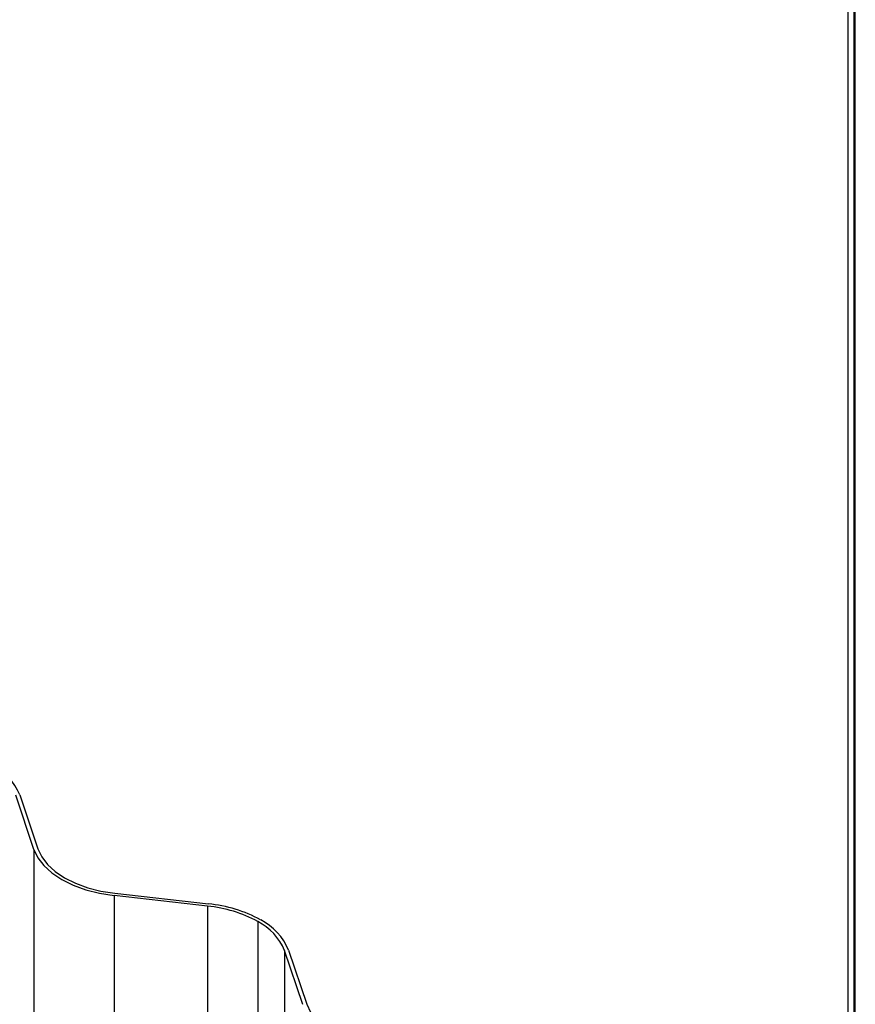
# Paper-space layout '_Isométrica' of a CAD drawing. Header units: millimetres. Extents: x -407 to 407, y -320 to 543.
# Tile 7 of 9: x 13 to 178, y 55 to 250. Entities that reach past the tile are written whole.
import ezdxf

# ---------------------------------------------------------------- set-up
doc = ezdxf.new("R2010")
doc.units = ezdxf.units.MM

psp = doc.layouts.new('_Isométrica')

# ---------------------------------------------------------------- linework, layer by layer
at = {"color": 7, "linetype": 'Continuous', "lineweight": 25}
for p, q in [((176.03, 281), (176.03, -63.07)), ((177.53, -63.24), (177.53, 281)), ((15.46, 85.82), (11.86, 96.48)), ((12.65, 96.56), (16.25, 85.91)), ((49.72, 74.62), (31.27, 76.7)), ((31.42, 77.15), (49.88, 75.07)), ((68.49, 55.21), (64.9, 65.86)), ((65.68, 65.95), (69.28, 55.29))]:
    psp.add_line(p, q, dxfattribs=at)
at = {"color": 8, "linetype": 'Continuous', "lineweight": 25}
for p, q in [((177.31, -63.21), (177.31, 280.95)), ((15.46, 85.82), (15.46, 28.94)), ((31.27, 76.7), (31.27, 25.51)), ((49.72, 74.62), (49.72, 7.73)), ((59.63, 71.58), (59.63, 2.01)), ((64.9, 65.86), (64.9, -1.03))]:
    psp.add_line(p, q, dxfattribs=at)
at = {"color": 7, "linetype": 'Continuous', "lineweight": 25, "flags": 128}
for points in [[(15.46, 85.82), (16.24, 84.17), (17.44, 82.61), (19.02, 81.16), (20.95, 79.87), (23.19, 78.75), (25.7, 77.84), (28.41, 77.15), (31.27, 76.7)], [(16.25, 85.91), (17, 84.33), (18.14, 82.82), (19.66, 81.44), (21.52, 80.19), (23.67, 79.12), (26.07, 78.24), (28.68, 77.58), (31.42, 77.15)], [(69.28, 55.29), (70.03, 53.71), (71.17, 52.21), (72.69, 50.82), (74.55, 49.58), (76.7, 48.5), (79.11, 47.63), (81.71, 46.97), (84.45, 46.53)]]:
    psp.add_lwpolyline(points, dxfattribs=at)
at = {"color": 7, "linetype": 'Continuous', "lineweight": 25}
for centre, radius, start, end in [((1.91, 92.18), 11.6, 22.2265, 63.0988), ((47.26, 48.95), 25.79, 61.3389, 84.5153), ((47.31, 48.33), 26.86, 61.3389, 84.5153), ((54.95, 61.56), 11.6, 22.2265, 63.0988), ((54.59, 61.65), 11.13, 22.2265, 63.0988)]:
    psp.add_arc(centre, radius, start, end, dxfattribs=at)

doc.saveas('drawing.dxf')
